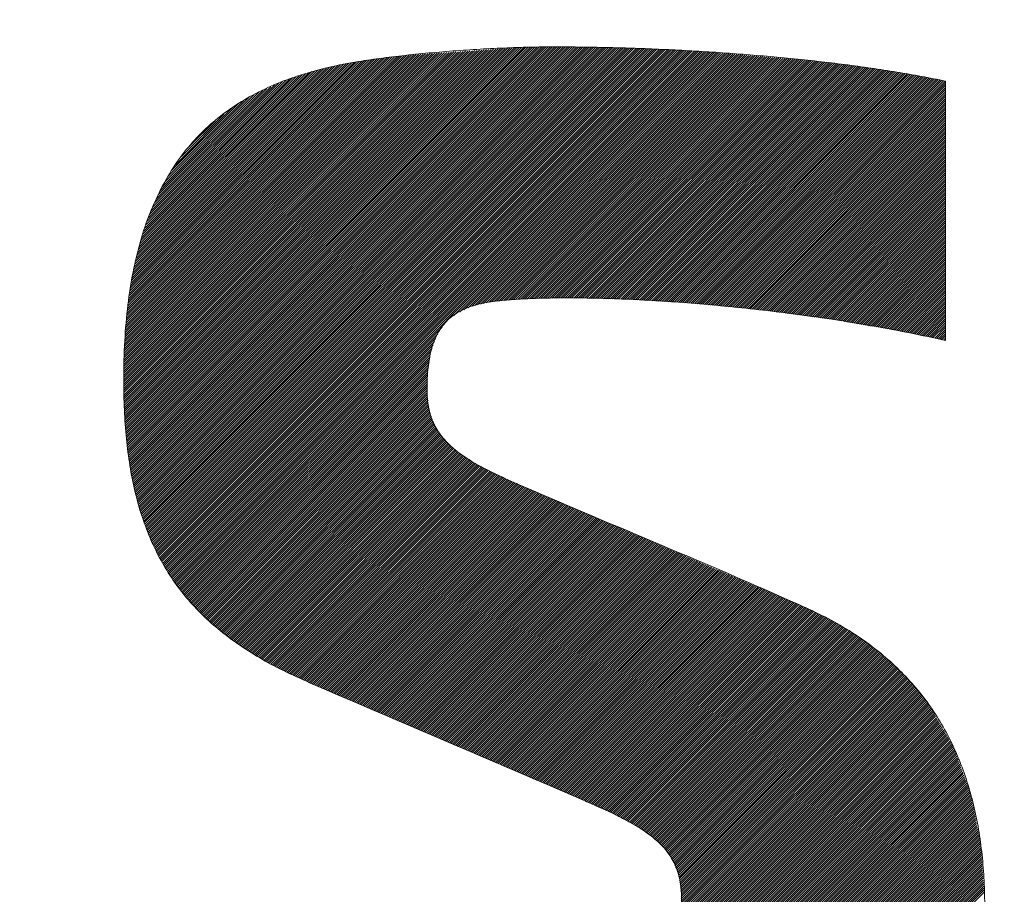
# Model space of a CAD drawing. Header units: millimetres. Extents: x 0 to 1300, y 0 to 891.
# Tile 74 of 141: x 190.83 to 194.86, y 598.98 to 602.55. Entities that reach past the tile are written whole.
import ezdxf

# ---------------------------------------------------------------- set-up
doc = ezdxf.new("R2010")
doc.units = ezdxf.units.MM
doc.header["$LTSCALE"] = 0.545669
doc.layers.add('NoLayerName_001', color=7, linetype='Continuous')
doc.layers.add('NoLayerName_002', color=7, linetype='Continuous')

# ---------------------------------------------------------------- blocks, each defined once
blk = doc.blocks.new('JZB_0007')
at = {"layer": 'NoLayerName_002', "color": 7, "linetype": 'Continuous', "lineweight": 25}
for p, q in [((21.2718, 4.8704), (19.7645, 3.3631)), ((21.2814, 4.871), (19.7652, 3.3548)), ((21.291, 4.8717), (19.7659, 3.3466)), ((21.3005, 4.8724), (19.7666, 3.3384)), ((21.3101, 4.873), (19.7673, 3.3302)), ((21.3197, 4.8737), (19.7681, 3.3221)), ((21.3293, 4.8744), (19.7688, 3.3139)), ((21.3388, 4.875), (19.7695, 3.3057)), ((21.3484, 4.8757), (19.7702, 3.2975)), ((21.358, 4.8764), (19.7709, 3.2893)), ((21.3676, 4.877), (19.7717, 3.2811)), ((21.3771, 4.8777), (19.7724, 3.273)), ((21.3862, 4.8779), (19.7731, 3.2648)), ((21.3953, 4.8781), (19.7738, 3.2566)), ((21.4044, 4.8783), (19.7746, 3.2484)), ((21.4135, 4.8784), (19.7753, 3.2402)), ((21.4226, 4.8786), (19.7765, 3.2325)), ((21.4317, 4.8788), (19.7776, 3.2247)), ((21.4408, 4.879), (19.7788, 3.217)), ((21.4499, 4.8792), (19.78, 3.2093)), ((21.4589, 4.8793), (19.7812, 3.2016)), ((21.468, 4.8795), (19.7824, 3.1938)), ((21.4771, 4.8797), (19.7836, 3.1861)), ((21.4862, 4.8799), (19.7847, 3.1784)), ((21.4952, 4.8799), (19.7859, 3.1707)), ((21.5041, 4.88), (19.7871, 3.1629)), ((21.5131, 4.88), (19.7883, 3.1552)), ((21.522, 4.88), (19.7895, 3.1475)), ((21.5309, 4.88), (19.7907, 3.1398)), ((21.5398, 4.88), (19.7918, 3.132)), ((21.5487, 4.88), (19.7931, 3.1244)), ((21.5575, 4.8799), (19.7948, 3.1172)), ((21.5663, 4.8798), (19.7965, 3.1099)), ((21.5752, 4.8797), (19.7981, 3.1027)), ((21.584, 4.8797), (19.7998, 3.0955)), ((21.5928, 4.8796), (19.8014, 3.0882)), ((21.6016, 4.8795), (19.8031, 3.081)), ((21.6105, 4.8794), (19.8048, 3.0737)), ((21.6193, 4.8793), (19.8064, 3.0665)), ((21.6281, 4.8792), (19.8081, 3.0592)), ((21.6369, 4.8792), (19.8098, 3.052)), ((21.6458, 4.8791), (19.8114, 3.0447)), ((21.6546, 4.879), (19.8131, 3.0375)), ((21.6633, 4.8788), (19.8147, 3.0302)), ((21.672, 4.8786), (19.8164, 3.023)), ((21.6807, 4.8784), (19.8183, 3.016)), ((21.6894, 4.8781), (19.8205, 3.0093)), ((21.6981, 4.8779), (19.8227, 3.0025)), ((21.7067, 4.8777), (19.8248, 2.9958)), ((21.7154, 4.8775), (19.827, 2.989)), ((21.7241, 4.8772), (19.8291, 2.9823)), ((21.7328, 4.877), (19.8313, 2.9755)), ((21.7415, 4.8768), (19.8334, 2.9687)), ((21.7501, 4.8766), (19.8356, 2.962)), ((21.7588, 4.8763), (19.8377, 2.9552)), ((21.7675, 4.8761), (19.8399, 2.9485)), ((21.7762, 4.8759), (19.8421, 2.9417)), ((21.7849, 4.8757), (19.8442, 2.935)), ((21.7936, 4.8754), (19.8464, 2.9282)), ((21.8022, 4.8752), (19.8485, 2.9215)), ((21.8109, 4.875), (19.8511, 2.9151)), ((21.8196, 4.8747), (19.8537, 2.9089)), ((21.8283, 4.8745), (19.8564, 2.9026)), ((21.837, 4.8743), (19.8591, 2.8964)), ((21.8456, 4.8741), (19.8617, 2.8901)), ((21.8543, 4.8738), (19.8644, 2.8839)), ((21.863, 4.8736), (19.867, 2.8776)), ((21.8717, 4.8734), (19.8697, 2.8714)), ((21.8804, 4.8731), (19.8723, 2.8651)), ((21.8889, 4.8727), (19.875, 2.8588)), ((21.8974, 4.8723), (19.8776, 2.8526)), ((21.9059, 4.8719), (19.8803, 2.8463)), ((21.9144, 4.8715), (19.8829, 2.8401)), ((21.9229, 4.8711), (19.8856, 2.8338)), ((21.9314, 4.8707), (19.8882, 2.8276)), ((21.9399, 4.8703), (19.8914, 2.8218)), ((21.1282, 4.8604), (19.7602, 3.4924)), ((21.1186, 4.8597), (19.7602, 3.5013)), ((21.1091, 4.8591), (19.7603, 3.5103)), ((21.0995, 4.8584), (19.7603, 3.5192)), ((21.0899, 4.8577), (19.7603, 3.5281)), ((21.0804, 4.8571), (19.7603, 3.5371)), ((21.1378, 4.8611), (19.7604, 3.4837)), ((21.0708, 4.8564), (19.7604, 3.546)), ((21.0612, 4.8557), (19.7604, 3.5549)), ((21.0516, 4.8551), (19.7604, 3.5639)), ((21.0421, 4.8544), (19.7606, 3.573)), ((21.1474, 4.8617), (19.7607, 3.4751)), ((21.0325, 4.8538), (19.7609, 3.5821)), ((21.1569, 4.8624), (19.761, 3.4665)), ((21.0229, 4.8531), (19.7612, 3.5913)), ((21.1665, 4.8631), (19.7613, 3.4579)), ((21.0133, 4.8524), (19.7614, 3.6005)), ((21.1761, 4.8637), (19.7616, 3.4492)), ((21.0038, 4.8518), (19.7617, 3.6097)), ((21.1857, 4.8644), (19.7619, 3.4406)), ((20.9942, 4.8511), (19.762, 3.6189)), ((21.1952, 4.8651), (19.7622, 3.432)), ((20.9846, 4.8504), (19.7623, 3.6281)), ((21.2048, 4.8657), (19.7625, 3.4234)), ((20.975, 4.8498), (19.7625, 3.6373)), ((21.2144, 4.8664), (19.7628, 3.4148)), ((20.9655, 4.8491), (19.7628, 3.6464)), ((21.224, 4.8671), (19.7631, 3.4062)), ((21.2335, 4.8677), (19.7634, 3.3976)), ((20.9559, 4.8484), (19.7634, 3.6559)), ((21.2431, 4.8684), (19.7637, 3.3889)), ((21.2527, 4.8691), (19.7639, 3.3803)), ((20.9463, 4.8478), (19.7641, 3.6655)), ((21.2623, 4.8697), (19.7642, 3.3717)), ((20.9368, 4.8471), (19.7648, 3.6752)), ((20.9272, 4.8464), (19.7656, 3.6849)), ((20.9176, 4.8458), (19.7663, 3.6945)), ((20.9078, 4.8449), (19.7671, 3.7042)), ((20.8977, 4.8437), (19.7678, 3.7138)), ((20.8875, 4.8424), (19.7686, 3.7235)), ((20.8774, 4.8412), (19.7693, 3.7331)), ((20.8672, 4.8399), (19.7701, 3.7428)), ((20.8571, 4.8387), (19.7708, 3.7524)), ((20.847, 4.8375), (19.7716, 3.7621)), ((20.8368, 4.8362), (19.7723, 3.7718)), ((20.8267, 4.835), (19.7731, 3.7814)), ((20.8165, 4.8338), (19.7738, 3.7911)), ((20.8064, 4.8325), (19.7746, 3.8007)), ((20.7961, 4.8312), (19.7756, 3.8107)), ((21.9484, 4.8699), (19.8945, 2.816)), ((21.9569, 4.8695), (19.8977, 2.8103)), ((21.9654, 4.8691), (19.9008, 2.8045)), ((21.9739, 4.8687), (19.904, 2.7988)), ((21.9824, 4.8683), (19.9071, 2.793)), ((21.9909, 4.8678), (19.9103, 2.7873)), ((21.9994, 4.8674), (19.9134, 2.7815)), ((22.0079, 4.867), (19.9166, 2.7757)), ((22.0164, 4.8666), (19.9197, 2.77)), ((22.0249, 4.8662), (19.9229, 2.7642)), ((22.0334, 4.8658), (19.926, 2.7585)), ((22.0419, 4.8654), (19.9292, 2.7527)), ((22.0504, 4.865), (19.9323, 2.747)), ((22.0589, 4.8646), (19.9355, 2.7412)), ((22.0674, 4.8642), (19.9391, 2.7359)), ((22.0759, 4.8638), (19.9427, 2.7306)), ((22.0844, 4.8634), (19.9464, 2.7253)), ((22.0929, 4.863), (19.95, 2.7201)), ((22.1014, 4.8626), (19.9536, 2.7148)), ((22.1099, 4.8621), (19.9573, 2.7095)), ((22.1181, 4.8615), (19.9609, 2.7043)), ((22.1264, 4.8608), (19.9646, 2.699)), ((22.1346, 4.8601), (19.9682, 2.6937)), ((22.1428, 4.8594), (19.9718, 2.6885)), ((22.151, 4.8587), (19.9755, 2.6832)), ((22.1592, 4.858), (19.9791, 2.6779)), ((22.1675, 4.8574), (19.9828, 2.6726)), ((22.1757, 4.8567), (19.9864, 2.6674)), ((22.1839, 4.856), (21.1102, 3.7823)), ((22.1921, 4.8553), (21.1341, 3.7973)), ((22.2003, 4.8546), (21.1509, 3.8051)), ((22.2086, 4.8539), (21.1676, 3.813)), ((22.2168, 4.8532), (21.183, 3.8195)), ((22.225, 4.8525), (21.1948, 3.8223)), ((22.2332, 4.8519), (21.2066, 3.8252)), ((22.2414, 4.8512), (21.2183, 3.8281)), ((22.2497, 4.8505), (21.2301, 3.8309)), ((22.2579, 4.8498), (21.2419, 3.8338)), ((22.2661, 4.8491), (21.2535, 3.8365)), ((22.2743, 4.8484), (21.2639, 3.838)), ((22.2825, 4.8477), (21.2743, 3.8395)), ((22.2908, 4.847), (21.2843, 3.8406)), ((22.299, 4.8464), (21.2944, 3.8417)), ((22.3072, 4.8457), (21.3044, 3.8428)), ((22.3154, 4.845), (21.314, 3.8436)), ((22.3237, 4.8443), (21.3237, 3.8443)), ((22.3319, 4.8436), (21.3333, 3.8451)), ((22.3401, 4.8429), (21.343, 3.8458)), ((22.3483, 4.8422), (21.3526, 3.8466)), ((22.3565, 4.8415), (21.3623, 3.8473)), ((22.3648, 4.8409), (21.372, 3.8481)), ((22.373, 4.8402), (21.3816, 3.8488)), ((22.3812, 4.8395), (21.3909, 3.8492)), ((22.3894, 4.8388), (21.4002, 3.8496)), ((22.3976, 4.8381), (21.4095, 3.85)), ((22.4059, 4.8374), (21.4188, 3.8503)), ((22.4141, 4.8367), (21.4281, 3.8507)), ((22.4223, 4.836), (21.4374, 3.8511)), ((22.4305, 4.8353), (21.4466, 3.8515)), ((22.4387, 4.8347), (21.4559, 3.8519)), ((22.447, 4.834), (21.4652, 3.8522)), ((22.4552, 4.8333), (21.4745, 3.8526)), ((22.4634, 4.8326), (21.4835, 3.8527)), ((22.4716, 4.8319), (21.4925, 3.8528)), ((22.4798, 4.8312), (21.5015, 3.8529)), ((22.4881, 4.8305), (21.5106, 3.853)), ((20.7857, 4.8297), (19.7772, 3.8211)), ((20.7754, 4.8282), (19.7787, 3.8316)), ((20.765, 4.8268), (19.7803, 3.8421)), ((20.7546, 4.8253), (19.7819, 3.8526)), ((20.7442, 4.8238), (19.7835, 3.8631)), ((20.7336, 4.8222), (19.785, 3.8736)), ((20.7231, 4.8205), (19.7866, 3.884)), ((20.7123, 4.8187), (19.7882, 3.8945)), ((20.7015, 4.8168), (19.7898, 3.905)), ((20.6907, 4.8149), (19.7913, 3.9155)), ((20.68, 4.813), (19.7929, 3.926)), ((20.6692, 4.8111), (19.7945, 3.9364)), ((20.6582, 4.8091), (19.796, 3.9469)), ((20.6466, 4.8064), (19.7983, 3.9581)), ((20.635, 4.8037), (19.8011, 3.9698)), ((20.6233, 4.8009), (19.8038, 3.9814)), ((20.6117, 4.7982), (19.8066, 3.9931)), ((20.6001, 4.7955), (19.8093, 4.0047)), ((20.5885, 4.7928), (19.8121, 4.0164)), ((20.5769, 4.7901), (19.8148, 4.028)), ((22.4963, 4.8298), (21.5196, 3.8532)), ((22.5045, 4.8292), (21.5286, 3.8533)), ((22.5127, 4.8285), (21.5376, 3.8534)), ((22.521, 4.8278), (21.5467, 3.8535)), ((22.5292, 4.8271), (21.5557, 3.8536)), ((22.5374, 4.8264), (21.5647, 3.8537)), ((22.5456, 4.8257), (21.5737, 3.8538)), ((22.5538, 4.825), (21.5825, 3.8537)), ((22.5621, 4.8243), (21.5912, 3.8535)), ((22.5703, 4.8237), (21.6, 3.8533)), ((22.5785, 4.823), (21.6087, 3.8531)), ((22.5865, 4.8221), (21.6174, 3.853)), ((22.5944, 4.8211), (21.6261, 3.8528)), ((22.6023, 4.8201), (21.6348, 3.8526)), ((22.6102, 4.8191), (21.6435, 3.8524)), ((22.6181, 4.8181), (21.6523, 3.8522)), ((22.626, 4.8171), (21.661, 3.852)), ((22.634, 4.8161), (21.6697, 3.8518)), ((22.6419, 4.8151), (21.6784, 3.8516)), ((22.6498, 4.8141), (21.6871, 3.8514)), ((22.6577, 4.8131), (21.6958, 3.8512)), ((22.6656, 4.8121), (21.7045, 3.851)), ((22.6735, 4.8111), (21.7133, 3.8508)), ((22.6814, 4.8101), (21.722, 3.8506)), ((22.6893, 4.8091), (21.7307, 3.8505)), ((22.6972, 4.8081), (21.7394, 3.8503)), ((22.7051, 4.8071), (21.7481, 3.8501)), ((22.713, 4.8061), (21.7568, 3.8499)), ((22.7209, 4.8051), (21.7656, 3.8497)), ((22.7289, 4.8041), (21.7743, 3.8495)), ((22.7368, 4.8031), (21.783, 3.8493)), ((22.7447, 4.8021), (21.7917, 3.8491)), ((22.7526, 4.8011), (21.8004, 3.8489)), ((22.7605, 4.8001), (21.8091, 3.8487)), ((22.7684, 4.7991), (21.8176, 3.8483)), ((22.7763, 4.7981), (21.826, 3.8478)), ((22.7842, 4.7971), (21.8344, 3.8473)), ((22.7921, 4.7961), (21.8428, 3.8468)), ((22.8, 4.7951), (21.8512, 3.8463)), ((22.8079, 4.7941), (21.8596, 3.8457)), ((22.8157, 4.7929), (21.868, 3.8452)), ((22.8233, 4.7916), (21.8764, 3.8447)), ((22.831, 4.7904), (21.8848, 3.8442)), ((20.5653, 4.7874), (19.8176, 4.0397)), ((20.5537, 4.7847), (19.8203, 4.0514)), ((20.542, 4.782), (19.8231, 4.063)), ((20.5298, 4.7787), (19.8258, 4.0747)), ((20.5166, 4.7744), (19.8291, 4.0868)), ((20.5034, 4.77), (19.8336, 4.1003)), ((20.4901, 4.7657), (19.8382, 4.1137)), ((20.4769, 4.7614), (19.8427, 4.1272)), ((20.4637, 4.7571), (19.8473, 4.1407)), ((20.4504, 4.7528), (19.8518, 4.1541)), ((22.8386, 4.7891), (21.8932, 3.8437)), ((22.8463, 4.7879), (21.9016, 3.8432)), ((22.8539, 4.7866), (21.91, 3.8427)), ((22.8616, 4.7854), (21.9184, 3.8422)), ((22.8693, 4.7841), (21.9268, 3.8417)), ((22.8769, 4.7829), (21.9352, 3.8412)), ((22.8846, 4.7816), (21.9436, 3.8406)), ((22.8922, 4.7804), (21.952, 3.8401)), ((22.8999, 4.7791), (21.9604, 3.8396)), ((22.9075, 4.7779), (21.9688, 3.8391)), ((22.9152, 4.7766), (21.9772, 3.8386)), ((22.9229, 4.7754), (21.9856, 3.8381)), ((22.9305, 4.7741), (21.994, 3.8376)), ((22.9382, 4.7729), (22.0024, 3.8371)), ((22.9458, 4.7716), (22.0108, 3.8366)), ((22.9535, 4.7704), (22.0192, 3.8361)), ((22.9611, 4.7691), (22.0276, 3.8355)), ((22.9688, 4.7678), (22.036, 3.835)), ((22.9765, 4.7666), (22.0444, 3.8345)), ((22.9841, 4.7653), (22.0528, 3.834)), ((22.9918, 4.7641), (22.0612, 3.8335)), ((22.9994, 4.7628), (22.0696, 3.833)), ((23.0071, 4.7616), (22.078, 3.8325)), ((23.0147, 4.7603), (22.0861, 3.8317)), ((23.0224, 4.7591), (22.0943, 3.8309)), ((23.03, 4.7578), (22.1024, 3.8302)), ((23.0375, 4.7564), (22.1105, 3.8294)), ((23.045, 4.7549), (22.1186, 3.8286)), ((23.0524, 4.7535), (22.1267, 3.8278)), ((23.0599, 4.7521), (22.1349, 3.827)), ((23.0674, 4.7506), (22.143, 3.8262)), ((20.4372, 4.7484), (19.8563, 4.1676)), ((20.424, 4.7441), (19.8609, 4.181)), ((20.4092, 4.7383), (19.8654, 4.1945)), ((20.3933, 4.7313), (19.8711, 4.209)), ((20.3774, 4.7243), (19.8787, 4.2256)), ((20.3615, 4.7173), (19.8863, 4.2421)), ((20.3456, 4.7102), (19.8939, 4.2586)), ((23.0749, 4.7492), (22.1511, 3.8254)), ((23.0823, 4.7477), (22.1592, 3.8246)), ((23.0897, 4.7462), (22.1673, 3.8239)), ((23.0971, 4.7448), (22.1755, 3.8231)), ((23.1046, 4.7433), (22.1836, 3.8223)), ((23.1119, 4.7417), (22.1917, 3.8215)), ((23.1192, 4.7401), (22.1998, 3.8207)), ((23.1198, 4.7318), (22.2079, 3.8199)), ((23.1198, 4.7229), (22.2161, 3.8191)), ((23.1198, 4.714), (22.2242, 3.8183)), ((20.3297, 4.7032), (19.9016, 4.2752)), ((20.3137, 4.6962), (19.9092, 4.2917)), ((20.2934, 4.6848), (19.9168, 4.3082)), ((20.2722, 4.6725), (19.9294, 4.3297)), ((23.1198, 4.7051), (22.2323, 3.8176)), ((23.1198, 4.6962), (22.2404, 3.8168)), ((23.1198, 4.6873), (22.2486, 3.816)), ((23.1198, 4.6784), (22.2567, 3.8152)), ((23.1198, 4.6695), (22.2648, 3.8144)), ((20.251, 4.6603), (19.9434, 4.3526)), ((20.2299, 4.648), (19.9574, 4.3755)), ((20.2052, 4.6322), (19.9714, 4.3984)), ((23.1198, 4.6605), (22.2729, 3.8136)), ((23.1198, 4.6516), (22.281, 3.8128)), ((23.1198, 4.6427), (22.2892, 3.8121)), ((23.1198, 4.6338), (22.2973, 3.8113)), ((20.1692, 4.6052), (19.9962, 4.4322)), ((23.1198, 4.6249), (22.3054, 3.8105)), ((23.1198, 4.616), (22.3135, 3.8097)), ((23.1198, 4.6071), (22.3216, 3.8089)), ((23.1198, 4.5982), (22.3298, 3.8081)), ((23.1198, 4.5893), (22.3379, 3.8073)), ((20.1333, 4.5781), (20.031, 4.4759)), ((23.1198, 4.5804), (22.346, 3.8065)), ((23.1198, 4.5715), (22.3541, 3.8058)), ((23.1198, 4.5626), (22.3623, 3.805)), ((23.1198, 4.5536), (22.3704, 3.8042)), ((23.1198, 4.5447), (22.3782, 3.8031)), ((23.1198, 4.5358), (22.3861, 3.802)), ((23.1198, 4.5269), (22.3939, 3.801)), ((23.1198, 4.518), (22.4018, 3.7999)), ((23.1198, 4.5091), (22.4096, 3.7989)), ((23.1198, 4.5002), (22.4175, 3.7978)), ((23.1198, 4.4913), (22.4253, 3.7968)), ((23.1198, 4.4824), (22.4332, 3.7957)), ((23.1198, 4.4735), (22.441, 3.7947)), ((23.1198, 4.4646), (22.4489, 3.7936)), ((23.1198, 4.4556), (22.4567, 3.7926)), ((23.1198, 4.4467), (22.4646, 3.7915)), ((23.1198, 4.4378), (22.4724, 3.7904)), ((23.1198, 4.4289), (22.4803, 3.7894)), ((23.1198, 4.42), (22.4882, 3.7883)), ((23.1198, 4.4111), (22.496, 3.7873)), ((23.1198, 4.4022), (22.5039, 3.7862)), ((23.1198, 4.3933), (22.5117, 3.7852)), ((23.1198, 4.3844), (22.5196, 3.7841)), ((23.1198, 4.3755), (22.5274, 3.7831)), ((23.1198, 4.3666), (22.5353, 3.782)), ((23.1198, 4.3577), (22.5431, 3.7809)), ((23.1198, 4.3487), (22.551, 3.7799)), ((23.1198, 4.3398), (22.5588, 3.7788)), ((23.1198, 4.3309), (22.5667, 3.7778)), ((23.1198, 4.322), (22.5745, 3.7767)), ((23.1198, 4.3131), (22.5824, 3.7757)), ((23.1198, 4.3042), (22.5902, 3.7746)), ((23.1198, 4.2953), (22.5981, 3.7736)), ((23.1198, 4.2864), (22.606, 3.7725)), ((23.1198, 4.2775), (22.6138, 3.7715)), ((23.1198, 4.2686), (22.6217, 3.7704)), ((23.1198, 4.2597), (22.6295, 3.7693)), ((23.1198, 4.2508), (22.6374, 3.7683)), ((23.1198, 4.2418), (22.6452, 3.7672)), ((23.1198, 4.2329), (22.6531, 3.7662)), ((23.1198, 4.224), (22.6609, 3.7651)), ((23.1198, 4.2151), (22.6688, 3.7641)), ((23.1198, 4.2062), (22.6765, 3.7629)), ((23.1198, 4.1973), (22.6841, 3.7616)), ((23.1198, 4.1884), (22.6917, 3.7603)), ((23.1198, 4.1795), (22.6993, 3.7589)), ((23.1198, 4.1706), (22.7068, 3.7576)), ((23.1198, 4.1617), (22.7144, 3.7563)), ((23.1198, 4.1528), (22.722, 3.7549)), ((23.1198, 4.1439), (22.7296, 3.7536)), ((23.1198, 4.1349), (22.7371, 3.7523)), ((23.1198, 4.126), (22.7447, 3.7509)), ((23.1198, 4.1171), (22.7523, 3.7496)), ((23.1198, 4.1082), (22.7599, 3.7482)), ((23.1198, 4.0993), (22.7674, 3.7469)), ((23.1198, 4.0904), (22.775, 3.7456)), ((23.1198, 4.0815), (22.7826, 3.7442)), ((23.1198, 4.0726), (22.7902, 3.7429)), ((23.1198, 4.0637), (22.7977, 3.7416)), ((23.1198, 4.0548), (22.8053, 3.7402)), ((23.1198, 4.0459), (22.8129, 3.7389)), ((23.1198, 4.037), (22.8205, 3.7376)), ((23.1198, 4.028), (22.828, 3.7362)), ((23.1198, 4.0191), (22.8356, 3.7349)), ((23.1198, 4.0102), (22.8432, 3.7336)), ((23.1198, 4.0013), (22.8508, 3.7322)), ((23.1198, 3.9924), (22.8583, 3.7309)), ((23.1198, 3.9835), (22.8659, 3.7296)), ((23.1198, 3.9746), (22.8735, 3.7282)), ((23.1198, 3.9657), (22.8811, 3.7269)), ((23.1198, 3.9568), (22.8886, 3.7256)), ((23.1198, 3.9479), (22.8962, 3.7242)), ((23.1198, 3.939), (22.9038, 3.7229)), ((23.1198, 3.9301), (22.9114, 3.7216)), ((23.1198, 3.9211), (22.9189, 3.7202)), ((23.1198, 3.9122), (22.9265, 3.7189)), ((23.1198, 3.9033), (22.9341, 3.7176)), ((23.1198, 3.8944), (22.9416, 3.7162)), ((23.1198, 3.8855), (22.9492, 3.7149)), ((23.1198, 3.8766), (22.9568, 3.7136)), ((23.1198, 3.8677), (22.9644, 3.7122)), ((23.1198, 3.8588), (22.9719, 3.7109)), ((23.1198, 3.8499), (22.9795, 3.7096)), ((23.1198, 3.841), (22.987, 3.7081)), ((23.1198, 3.8321), (22.9944, 3.7066)), ((23.1198, 3.8232), (23.0018, 3.7051)), ((23.1198, 3.8142), (23.0092, 3.7036)), ((23.1198, 3.8053), (23.0166, 3.7021)), ((23.1198, 3.7964), (23.0239, 3.7005)), ((23.1198, 3.7875), (23.0313, 3.699)), ((23.1198, 3.7786), (23.0387, 3.6975)), ((23.1198, 3.7697), (23.0461, 3.696)), ((23.1198, 3.7608), (23.0535, 3.6945)), ((23.1198, 3.7519), (23.0609, 3.6929)), ((21.0618, 3.7339), (19.99, 2.6621)), ((21.0436, 3.7068), (19.9939, 2.6571)), ((23.1198, 3.743), (23.0682, 3.6914)), ((23.1198, 3.7341), (23.0755, 3.6898)), ((23.1198, 3.7252), (23.0829, 3.6882)), ((23.1198, 3.7163), (23.0902, 3.6866)), ((23.1198, 3.7073), (23.0975, 3.685)), ((21.0353, 3.6896), (19.9981, 2.6523)), ((21.0304, 3.6757), (20.0022, 2.6475)), ((23.1198, 3.6984), (23.1048, 3.6834)), ((23.1198, 3.6895), (23.1121, 3.6818)), ((23.1198, 3.6806), (23.1196, 3.6804)), ((21.0254, 3.6619), (20.0063, 2.6427)), ((21.0205, 3.648), (20.0104, 2.6379)), ((21.0156, 3.6342), (20.0145, 2.6331)), ((21.0139, 3.6236), (20.0186, 2.6283)), ((21.0123, 3.6131), (20.0227, 2.6235)), ((21.0106, 3.6025), (20.0268, 2.6187)), ((21.0089, 3.5919), (20.0309, 2.6139)), ((21.0072, 3.5813), (20.0351, 2.6091)), ((21.0056, 3.5708), (20.0392, 2.6043)), ((21.0039, 3.5602), (20.0433, 2.5995)), ((21.0028, 3.5502), (20.0474, 2.5947)), ((21.0025, 3.541), (20.0515, 2.5899)), ((21.0023, 3.5318), (20.0556, 2.5851)), ((21.002, 3.5227), (20.0601, 2.5808)), ((21.0018, 3.5135), (20.0647, 2.5764)), ((21.0015, 3.5043), (20.0693, 2.5721)), ((21.0013, 3.4952), (20.0738, 2.5677)), ((21.001, 3.486), (20.0784, 2.5634)), ((21.0008, 3.4768), (20.0829, 2.559)), ((21.0005, 3.4677), (20.0875, 2.5547)), ((21.0007, 3.459), (20.0921, 2.5503)), ((21.0018, 3.4512), (20.0966, 2.546)), ((21.0029, 3.4433), (20.1012, 2.5416)), ((21.004, 3.4355), (20.1057, 2.5373)), ((21.0051, 3.4277), (20.1103, 2.5329)), ((21.0062, 3.4199), (20.1149, 2.5286)), ((21.0072, 3.4121), (20.1194, 2.5243)), ((21.0083, 3.4043), (20.124, 2.5199)), ((21.0094, 3.3964), (20.1286, 2.5156)), ((21.0105, 3.3886), (20.1335, 2.5116)), ((21.0127, 3.3819), (20.1384, 2.5076)), ((21.0152, 3.3755), (20.1434, 2.5037)), ((21.0178, 3.3692), (20.1484, 2.4998)), ((21.0203, 3.3628), (20.1534, 2.4959)), ((21.0229, 3.3564), (20.1584, 2.492)), ((21.0254, 3.3501), (20.1634, 2.488)), ((21.0279, 3.3437), (20.1684, 2.4841)), ((21.0305, 3.3373), (20.1734, 2.4802)), ((21.033, 3.3309), (20.1783, 2.4763)), ((21.0356, 3.3246), (20.1833, 2.4723)), ((21.039, 3.3191), (20.1883, 2.4684)), ((21.0428, 3.314), (20.1933, 2.4645)), ((21.0466, 3.3089), (20.1983, 2.4606)), ((21.0504, 3.3037), (20.2033, 2.4567)), ((21.0542, 3.2986), (20.2083, 2.4527)), ((21.058, 3.2935), (20.2133, 2.4489)), ((21.0617, 3.2884), (20.2187, 2.4454)), ((21.0655, 3.2833), (20.2241, 2.4418)), ((21.0693, 3.2782), (20.2295, 2.4383)), ((21.0731, 3.273), (20.2349, 2.4348)), ((21.0769, 3.2679), (20.2403, 2.4313)), ((21.0815, 3.2636), (20.2456, 2.4277)), ((21.0863, 3.2595), (20.251, 2.4242)), ((21.0911, 3.2554), (20.2564, 2.4207)), ((21.0958, 3.2512), (20.2618, 2.4172)), ((21.1006, 3.2471), (20.2672, 2.4136)), ((21.1054, 3.2429), (20.2726, 2.4101)), ((21.1101, 3.2388), (20.2779, 2.4066)), ((21.1149, 3.2347), (20.2833, 2.4031)), ((21.1197, 3.2305), (20.2887, 2.3995)), ((21.1245, 3.2264), (20.2941, 2.396)), ((21.1292, 3.2223), (20.2995, 2.3925)), ((21.134, 3.2181), (20.3049, 2.389)), ((21.1393, 3.2145), (20.3106, 2.3858)), ((21.1448, 3.2111), (20.3164, 2.3827)), ((21.1502, 3.2076), (20.3221, 2.3795)), ((21.1557, 3.2042), (20.3279, 2.3763)), ((21.1612, 3.2007), (20.3336, 2.3732)), ((21.1666, 3.1973), (20.3394, 2.37)), ((21.1721, 3.1938), (20.3451, 2.3669)), ((21.1776, 3.1904), (20.3509, 2.3637)), ((21.183, 3.187), (20.3566, 2.3605)), ((21.1885, 3.1835), (20.3623, 2.3574)), ((21.194, 3.1801), (20.3681, 2.3542)), ((21.1994, 3.1766), (20.3738, 2.3511)), ((21.2049, 3.1732), (20.3796, 2.3479)), ((21.2104, 3.1698), (20.3853, 2.3447)), ((21.2163, 3.1668), (20.3911, 2.3416)), ((21.2222, 3.1638), (20.3968, 2.3384)), ((21.2281, 3.1608), (20.4026, 2.3353)), ((21.2341, 3.1578), (20.4084, 2.3322)), ((21.24, 3.1548), (20.4145, 2.3293)), ((21.2459, 3.1518), (20.4206, 2.3265)), ((21.2518, 3.1489), (20.4266, 2.3237)), ((21.2577, 3.1459), (20.4327, 2.3209)), ((21.2636, 3.1429), (20.4388, 2.318)), ((21.2696, 3.1399), (20.4449, 2.3152)), ((21.2755, 3.1369), (20.451, 2.3124)), ((21.2814, 3.1339), (20.4571, 2.3096)), ((21.2873, 3.1309), (20.4631, 2.3067)), ((21.2932, 3.1279), (20.4692, 2.3039)), ((21.2991, 3.1249), (20.4753, 2.3011)), ((21.3052, 3.122), (20.4814, 2.2982)), ((21.3113, 3.1193), (20.4875, 2.2954)), ((21.3175, 3.1166), (20.4935, 2.2926)), ((21.3237, 3.1138), (20.4996, 2.2898)), ((21.3299, 3.1111), (20.5057, 2.2869)), ((21.336, 3.1084), (20.5118, 2.2841)), ((21.3422, 3.1056), (20.5179, 2.2813)), ((21.3484, 3.1029), (20.524, 2.2786)), ((21.3545, 3.1001), (20.5303, 2.2759)), ((21.3607, 3.0974), (20.5365, 2.2732)), ((21.3669, 3.0947), (20.5428, 2.2705)), ((21.3731, 3.0919), (20.549, 2.2679)), ((21.3792, 3.0892), (20.5552, 2.2652)), ((21.3854, 3.0865), (20.5615, 2.2625)), ((21.3916, 3.0837), (20.5677, 2.2598)), ((21.3977, 3.081), (20.5739, 2.2572)), ((21.4039, 3.0782), (20.5802, 2.2545)), ((21.4101, 3.0755), (20.5864, 2.2518)), ((21.4163, 3.0728), (20.5926, 2.2491)), ((21.4225, 3.0701), (20.5989, 2.2465)), ((21.4288, 3.0675), (20.6051, 2.2438)), ((21.435, 3.0648), (20.6113, 2.2411)), ((21.4412, 3.0621), (20.6176, 2.2385)), ((21.4475, 3.0595), (20.6238, 2.2358)), ((21.4537, 3.0568), (20.63, 2.2331)), ((21.46, 3.0541), (20.6363, 2.2304)), ((21.4662, 3.0515), (20.6425, 2.2278)), ((21.4724, 3.0488), (20.6487, 2.2251)), ((21.4787, 3.0461), (20.655, 2.2224)), ((21.4849, 3.0434), (20.6612, 2.2197)), ((21.4912, 3.0408), (20.6674, 2.2171)), ((21.4974, 3.0381), (20.6737, 2.2144)), ((21.5036, 3.0354), (20.6799, 2.2117)), ((21.5099, 3.0328), (20.6861, 2.209)), ((21.5161, 3.0301), (20.6924, 2.2064)), ((21.5224, 3.0274), (20.6986, 2.2037)), ((21.5286, 3.0248), (20.7049, 2.201)), ((21.5348, 3.0221), (20.7111, 2.1983)), ((21.5411, 3.0194), (20.7173, 2.1957)), ((21.5473, 3.0167), (20.7236, 2.193)), ((21.5535, 3.0141), (20.7298, 2.1903)), ((21.5598, 3.0114), (20.736, 2.1876)), ((21.566, 3.0087), (20.7423, 2.185)), ((21.5723, 3.0061), (20.7485, 2.1823)), ((21.5785, 3.0034), (20.7547, 2.1796)), ((21.5847, 3.0007), (20.761, 2.177)), ((21.591, 2.998), (20.7672, 2.1743)), ((21.5972, 2.9954), (20.7734, 2.1716)), ((21.6034, 2.9927), (20.7797, 2.1689)), ((21.6097, 2.99), (20.7859, 2.1663)), ((21.6159, 2.9874), (20.7921, 2.1636)), ((21.6221, 2.9847), (20.7984, 2.1609)), ((21.6284, 2.982), (20.8046, 2.1582)), ((21.6346, 2.9793), (20.8108, 2.1556)), ((21.6409, 2.9767), (20.8171, 2.1529)), ((21.6471, 2.974), (20.8233, 2.1502)), ((21.6533, 2.9713), (20.8295, 2.1475)), ((21.6596, 2.9687), (20.8358, 2.1449)), ((21.6658, 2.966), (20.842, 2.1422)), ((21.672, 2.9633), (20.8482, 2.1395)), ((21.6783, 2.9606), (20.8545, 2.1368)), ((21.6845, 2.958), (20.8607, 2.1342)), ((21.6908, 2.9553), (20.8669, 2.1315)), ((21.697, 2.9526), (20.8732, 2.1288)), ((21.7032, 2.95), (20.8794, 2.1261)), ((21.7095, 2.9473), (20.8856, 2.1235)), ((21.7157, 2.9446), (20.8919, 2.1208)), ((21.7219, 2.9419), (20.8981, 2.1181)), ((21.7282, 2.9393), (20.9044, 2.1154)), ((21.7344, 2.9366), (20.9106, 2.1128)), ((21.7406, 2.9339), (20.9168, 2.1101)), ((21.7469, 2.9312), (20.9231, 2.1074)), ((21.7531, 2.9286), (20.9293, 2.1047)), ((21.7593, 2.9259), (20.9355, 2.1021)), ((21.7656, 2.9232), (20.9418, 2.0994)), ((21.7718, 2.9206), (20.948, 2.0967)), ((21.7781, 2.9179), (20.9542, 2.0941)), ((21.7843, 2.9152), (20.9605, 2.0914)), ((21.7905, 2.9125), (20.9667, 2.0887)), ((21.7968, 2.9099), (20.9729, 2.086)), ((21.803, 2.9072), (20.9792, 2.0834)), ((21.8092, 2.9045), (20.9854, 2.0807)), ((21.8155, 2.9018), (20.9916, 2.078)), ((21.8217, 2.8992), (20.9979, 2.0753)), ((21.8279, 2.8965), (21.0041, 2.0727)), ((21.8342, 2.8938), (21.0103, 2.07)), ((21.8404, 2.8912), (21.0166, 2.0673)), ((21.8466, 2.8885), (21.0228, 2.0646)), ((21.8529, 2.8858), (21.029, 2.062)), ((21.8591, 2.8831), (21.0353, 2.0593)), ((21.8653, 2.8805), (21.0415, 2.0566)), ((21.8716, 2.8778), (21.0477, 2.0539)), ((21.8778, 2.8751), (21.054, 2.0513)), ((21.8841, 2.8724), (21.0602, 2.0486)), ((21.8903, 2.8698), (21.0664, 2.0459)), ((21.8965, 2.8671), (21.0727, 2.0432)), ((21.9028, 2.8644), (21.0789, 2.0406)), ((21.909, 2.8617), (21.0851, 2.0379)), ((21.9152, 2.8591), (21.0914, 2.0352)), ((21.9215, 2.8564), (21.0976, 2.0325)), ((21.9277, 2.8537), (21.1038, 2.0299)), ((21.9339, 2.8511), (21.1101, 2.0272)), ((21.9402, 2.8484), (21.1163, 2.0245)), ((21.9464, 2.8457), (21.1225, 2.0218)), ((21.9526, 2.843), (21.1288, 2.0192)), ((21.9589, 2.8404), (21.135, 2.0165)), ((21.9651, 2.8377), (21.1413, 2.0138)), ((21.9713, 2.835), (21.1475, 2.0112)), ((21.9776, 2.8323), (21.1537, 2.0085)), ((21.9838, 2.8297), (21.16, 2.0058)), ((21.9901, 2.827), (21.1662, 2.0031)), ((21.9963, 2.8243), (21.1724, 2.0005)), ((22.0025, 2.8216), (21.1787, 1.9978)), ((22.0088, 2.819), (21.1849, 1.9951)), ((22.015, 2.8163), (21.1911, 1.9924)), ((22.0212, 2.8136), (21.1974, 1.9898)), ((22.0275, 2.811), (21.2036, 1.9871)), ((22.0337, 2.8083), (21.2098, 1.9844)), ((22.0399, 2.8056), (21.2161, 1.9817)), ((22.0462, 2.8029), (21.2223, 1.9791)), ((22.0524, 2.8003), (21.2285, 1.9764)), ((22.0586, 2.7976), (21.2348, 1.9737)), ((22.0649, 2.7949), (21.241, 1.971)), ((22.0711, 2.7922), (21.2472, 1.9684)), ((22.0773, 2.7896), (21.2535, 1.9657)), ((22.0836, 2.7869), (21.2597, 1.963)), ((22.0898, 2.7842), (21.2659, 1.9603)), ((22.096, 2.7815), (21.2722, 1.9577)), ((22.1023, 2.7789), (21.2784, 1.955)), ((22.1085, 2.7762), (21.2846, 1.9523)), ((22.1148, 2.7735), (21.2909, 1.9497)), ((22.121, 2.7709), (21.2971, 1.947)), ((22.1272, 2.7682), (21.3033, 1.9443)), ((22.1335, 2.7655), (21.3096, 1.9416)), ((22.1397, 2.7628), (21.3158, 1.939)), ((22.1459, 2.7602), (21.3221, 1.9363)), ((22.1522, 2.7575), (21.3283, 1.9336)), ((22.1584, 2.7548), (21.3345, 1.9309)), ((22.1646, 2.7521), (21.3408, 1.9283)), ((22.1709, 2.7495), (21.347, 1.9256)), ((22.1771, 2.7468), (21.3532, 1.9229)), ((22.1833, 2.7441), (21.3595, 1.9202)), ((22.1896, 2.7414), (21.3657, 1.9176)), ((22.1958, 2.7388), (21.3719, 1.9149)), ((22.202, 2.7361), (21.3782, 1.9122)), ((22.2083, 2.7334), (21.3844, 1.9095)), ((22.2145, 2.7308), (21.3906, 1.9069)), ((22.2208, 2.7281), (21.3969, 1.9042)), ((22.227, 2.7254), (21.4031, 1.9015)), ((22.2332, 2.7227), (21.4093, 1.8989)), ((22.2395, 2.7201), (21.4156, 1.8962)), ((22.2457, 2.7174), (21.4218, 1.8935)), ((22.2519, 2.7147), (21.4281, 1.8908)), ((22.2582, 2.712), (21.4343, 1.8882)), ((22.2644, 2.7094), (21.4405, 1.8855)), ((22.2706, 2.7067), (21.4468, 1.8828)), ((22.2769, 2.704), (21.453, 1.8802)), ((22.2831, 2.7013), (21.4592, 1.8775)), ((22.2893, 2.6987), (21.4655, 1.8748)), ((22.2956, 2.696), (21.4717, 1.8721)), ((22.3018, 2.6933), (21.4779, 1.8695)), ((22.308, 2.6907), (21.4842, 1.8668)), ((22.3143, 2.688), (21.4904, 1.8641)), ((22.3205, 2.6853), (21.4966, 1.8614)), ((22.3268, 2.6826), (21.5029, 1.8588)), ((22.333, 2.68), (21.5091, 1.8561)), ((22.3392, 2.6773), (21.5153, 1.8534)), ((22.3455, 2.6746), (21.5215, 1.8507)), ((22.3517, 2.6719), (21.5277, 1.848)), ((22.3579, 2.6693), (21.5339, 1.8453)), ((22.3642, 2.6666), (21.5401, 1.8426)), ((22.3704, 2.6639), (21.5463, 1.8399)), ((22.3766, 2.6613), (21.5526, 1.8372)), ((22.3829, 2.6586), (21.5588, 1.8345)), ((22.3891, 2.6559), (21.565, 1.8318)), ((22.3953, 2.6532), (21.5712, 1.8291)), ((22.4016, 2.6506), (21.5774, 1.8264)), ((22.4078, 2.6479), (21.5836, 1.8237)), ((22.4141, 2.6452), (21.5898, 1.821)), ((22.4203, 2.6425), (21.596, 1.8183)), ((22.4265, 2.6399), (21.6022, 1.8156)), ((22.4328, 2.6372), (21.6084, 1.8128)), ((22.439, 2.6345), (21.6146, 1.8101)), ((22.4452, 2.6319), (21.6208, 1.8074)), ((22.4515, 2.6292), (21.627, 1.8047)), ((22.4577, 2.6265), (21.6332, 1.802)), ((22.4639, 2.6238), (21.6394, 1.7993)), ((22.4702, 2.6212), (21.6456, 1.7966)), ((22.4764, 2.6185), (21.6518, 1.7939)), ((22.4826, 2.6158), (21.6581, 1.7912)), ((22.4889, 2.6131), (21.6643, 1.7885)), ((22.4951, 2.6105), (21.6705, 1.7858)), ((22.5014, 2.6078), (21.6767, 1.7831)), ((22.5076, 2.6051), (21.6829, 1.7804)), ((22.5138, 2.6025), (21.6891, 1.7777)), ((22.5201, 2.5998), (21.6953, 1.775)), ((22.5261, 2.5969), (21.7015, 1.7723)), ((22.5321, 2.594), (21.7077, 1.7696)), ((22.5382, 2.5912), (21.7139, 1.7669)), ((22.5442, 2.5883), (21.7201, 1.7642)), ((22.5503, 2.5855), (21.7263, 1.7615)), ((22.5563, 2.5826), (21.7325, 1.7588)), ((22.5624, 2.5797), (21.7387, 1.756)), ((22.5684, 2.5769), (21.7446, 1.753)), ((22.5744, 2.574), (21.7505, 1.7501)), ((22.5805, 2.5711), (21.7564, 1.7471)), ((22.5865, 2.5683), (21.7623, 1.7441)), ((22.5926, 2.5654), (21.7682, 1.7411)), ((22.5986, 2.5625), (21.7741, 1.7381)), ((22.6047, 2.5597), (21.7801, 1.7351)), ((22.6107, 2.5568), (21.786, 1.7321)), ((22.6167, 2.5539), (21.7919, 1.7291)), ((22.6228, 2.5511), (21.7978, 1.7261)), ((22.6288, 2.5482), (21.8037, 1.7231)), ((22.6347, 2.5452), (21.8096, 1.7201)), ((22.6404, 2.5419), (21.8155, 1.7171)), ((22.646, 2.5387), (21.8214, 1.7141)), ((22.6517, 2.5354), (21.8274, 1.7111)), ((22.6573, 2.5321), (21.833, 1.7079)), ((22.663, 2.5289), (21.8385, 1.7044)), ((22.6686, 2.5256), (21.8439, 1.701)), ((22.6742, 2.5224), (21.8494, 1.6975)), ((22.6799, 2.5191), (21.8549, 1.6941)), ((22.6855, 2.5158), (21.8603, 1.6906)), ((22.6912, 2.5126), (21.8658, 1.6872)), ((22.6968, 2.5093), (21.8712, 1.6837)), ((22.7025, 2.506), (21.8767, 1.6803)), ((22.7081, 2.5028), (21.8822, 1.6768)), ((22.7138, 2.4995), (21.8876, 1.6734)), ((22.7194, 2.4962), (21.8931, 1.6699)), ((22.725, 2.493), (21.8985, 1.6665)), ((22.7307, 2.4897), (21.904, 1.663)), ((22.7362, 2.4864), (21.9089, 1.659)), ((22.7415, 2.4827), (21.9136, 1.6548)), ((22.7467, 2.479), (21.9184, 1.6507)), ((22.752, 2.4753), (21.9232, 1.6465)), ((22.7572, 2.4717), (21.9279, 1.6424)), ((22.7624, 2.468), (21.9327, 1.6382)), ((22.7677, 2.4643), (21.9374, 1.6341)), ((22.7729, 2.4607), (21.9422, 1.63)), ((22.7781, 2.457), (21.947, 1.6258)), ((22.7834, 2.4533), (21.9517, 1.6217)), ((22.7886, 2.4496), (21.9565, 1.6175)), ((22.7938, 2.446), (21.9613, 1.6134)), ((22.7991, 2.4423), (21.9653, 1.6085)), ((22.8043, 2.4386), (21.9691, 1.6034)), ((22.8095, 2.4349), (21.9729, 1.5983)), ((22.8148, 2.4313), (21.9767, 1.5932)), ((22.82, 2.4276), (21.9805, 1.588)), ((22.8253, 2.4239), (21.9843, 1.5829)), ((22.8303, 2.42), (21.9881, 1.5778)), ((22.8351, 2.4159), (21.9918, 1.5727)), ((22.8399, 2.4118), (21.9956, 1.5676)), ((22.8447, 2.4077), (21.9994, 1.5625)), ((22.8495, 2.4037), (22.0032, 1.5573)), ((22.8543, 2.3996), (22.0059, 1.5512)), ((22.8592, 2.3955), (22.0085, 1.5448)), ((22.864, 2.3914), (22.011, 1.5384)), ((22.8688, 2.3873), (22.0136, 1.5321)), ((22.8736, 2.3832), (22.0161, 1.5257)), ((22.8784, 2.3791), (22.0187, 1.5193)), ((22.8833, 2.375), (22.0212, 1.513)), ((22.8881, 2.3709), (22.0238, 1.5066)), ((22.8929, 2.3668), (22.0263, 1.5003)), ((22.8977, 2.3627), (22.0288, 1.4939)), ((22.9025, 2.3587), (22.0302, 1.4863)), ((22.9073, 2.3546), (22.0313, 1.4785)), ((22.912, 2.3503), (22.0324, 1.4707)), ((22.9164, 2.3458), (22.0335, 1.4629)), ((22.9208, 2.3413), (22.0346, 1.4551)), ((22.9252, 2.3368), (22.0357, 1.4473)), ((22.9296, 2.3323), (22.0368, 1.4395)), ((22.934, 2.3277), (22.0379, 1.4317)), ((22.9647, 2.2961), (22.0384, 1.3698)), ((22.9603, 2.3006), (22.0387, 1.379)), ((22.9559, 2.3051), (22.0389, 1.3882)), ((22.9383, 2.3232), (22.039, 1.4238)), ((22.9515, 2.3097), (22.0392, 1.3973)), ((22.9471, 2.3142), (22.0394, 1.4065)), ((22.9427, 2.3187), (22.0397, 1.4156)), ((22.9982, 2.2584), (22.0319, 1.292)), ((22.9943, 2.2633), (22.0335, 1.3026)), ((22.9903, 2.2683), (22.0352, 1.3132)), ((22.9864, 2.2732), (22.0369, 1.3237)), ((22.9823, 2.278), (22.0374, 1.3332)), ((22.9779, 2.2826), (22.0377, 1.3423)), ((22.9735, 2.2871), (22.0379, 1.3515)), ((22.9691, 2.2916), (22.0382, 1.3607)), ((23.0338, 2.2138), (22.0021, 1.182)), ((23.0299, 2.2188), (22.007, 1.1959)), ((23.0259, 2.2237), (22.0119, 1.2097)), ((23.022, 2.2287), (22.0168, 1.2235)), ((23.018, 2.2336), (22.0218, 1.2374)), ((23.0141, 2.2386), (22.0252, 1.2498)), ((23.0101, 2.2435), (22.0269, 1.2603)), ((23.0062, 2.2485), (22.0286, 1.2709)), ((23.0022, 2.2534), (22.0302, 1.2815)), ((23.0457, 2.199), (20.8693, 0.0225)), ((23.0494, 2.1938), (20.8775, 0.0219)), ((23.0527, 2.1882), (20.8857, 0.0212)), ((23.056, 2.1826), (20.894, 0.0205)), ((23.0593, 2.1769), (20.9022, 0.0198)), ((23.0418, 2.2039), (21.9681, 1.1303)), ((23.0378, 2.2089), (21.9863, 1.1574)), ((23.0626, 2.1713), (20.9104, 0.0191)), ((23.0659, 2.1657), (20.9186, 0.0184)), ((23.0692, 2.1601), (20.9269, 0.0178)), ((23.0725, 2.1545), (20.9353, 0.0173)), ((23.0758, 2.1489), (20.9438, 0.0169)), ((23.0791, 2.1432), (20.9523, 0.0165)), ((23.0824, 2.1376), (20.9608, 0.0161)), ((23.0857, 2.132), (20.9693, 0.0157)), ((23.089, 2.1264), (20.9778, 0.0153)), ((23.0923, 2.1208), (20.9863, 0.0149)), ((23.0955, 2.1152), (20.9948, 0.0145)), ((23.0988, 2.1095), (21.0033, 0.0141)), ((23.1021, 2.1039), (21.0119, 0.0137)), ((23.1054, 2.0983), (21.0204, 0.0133)), ((23.1087, 2.0927), (21.0289, 0.0129)), ((23.112, 2.0871), (21.0374, 0.0125)), ((23.1153, 2.0815), (21.0459, 0.0121)), ((23.1186, 2.0759), (21.0544, 0.0117)), ((23.1219, 2.0702), (21.0629, 0.0113)), ((23.1252, 2.0646), (21.0714, 0.0108)), ((23.1285, 2.059), (21.0799, 0.0104)), ((23.1318, 2.0534), (21.0884, 0.01)), ((23.1351, 2.0478), (21.0969, 0.0096)), ((23.1383, 2.0422), (21.1054, 0.0092)), ((23.1416, 2.0365), (21.1139, 0.0088)), ((23.1449, 2.0309), (21.1224, 0.0084)), ((23.1482, 2.0253), (21.131, 0.008)), ((23.1515, 2.0197), (21.1395, 0.0076)), ((23.1539, 2.0132), (21.148, 0.0072)), ((23.1563, 2.0067), (21.1565, 0.0068)), ((23.1587, 2.0002), (21.1651, 0.0065)), ((23.1611, 1.9936), (21.1738, 0.0063)), ((23.1635, 1.9871), (21.1825, 0.0061)), ((23.1659, 1.9806), (21.1911, 0.0059)), ((23.1683, 1.9741), (21.1998, 0.0057)), ((23.1706, 1.9675), (21.2085, 0.0054)), ((23.173, 1.961), (21.2172, 0.0052)), ((23.1754, 1.9545), (21.2259, 0.005)), ((23.1778, 1.948), (21.2346, 0.0048)), ((23.1802, 1.9415), (21.2433, 0.0045)), ((23.1826, 1.9349), (21.252, 0.0043)), ((23.185, 1.9284), (21.2606, 0.0041)), ((23.1873, 1.9219), (21.2693, 0.0039)), ((23.1897, 1.9154), (21.278, 0.0037)), ((23.1921, 1.9089), (21.2867, 0.0034)), ((23.1945, 1.9023), (21.2954, 0.0032)), ((23.1969, 1.8958), (21.3041, 0.003)), ((23.1993, 1.8893), (21.3128, 0.0028)), ((23.2017, 1.8828), (21.3214, 0.0025)), ((23.2041, 1.8763), (21.3301, 0.0023)), ((23.2064, 1.8697), (21.3388, 0.0021)), ((23.2088, 1.8632), (21.3475, 0.0019)), ((23.2112, 1.8567), (21.3562, 0.0017)), ((23.2136, 1.8502), (21.3649, 0.0014)), ((23.216, 1.8436), (21.3736, 0.0012)), ((23.2184, 1.8371), (21.3823, 0.001)), ((23.2208, 1.8306), (21.3911, 0.0009)), ((23.223, 1.8239), (21.3999, 0.0009)), ((23.2245, 1.8165), (21.4088, 0.0008)), ((23.226, 1.8091), (21.4176, 0.0007)), ((23.2274, 1.8016), (21.4264, 0.0006)), ((23.2289, 1.7942), (21.4352, 0.0005)), ((23.2304, 1.7868), (21.4441, 0.0004)), ((23.2318, 1.7793), (21.4529, 0.0004)), ((23.2333, 1.7719), (21.4617, 0.0003)), ((23.2348, 1.7644), (21.4705, 0.0002)), ((23.2363, 1.757), (21.4794, 0.0001)), ((23.2377, 1.7496), (21.4882, 0)), ((23.2392, 1.7421), (21.4971, 0)), ((23.2407, 1.7347), (21.506, 0)), ((23.2421, 1.7273), (21.5149, 0)), ((23.2436, 1.7198), (21.5238, 0)), ((23.2451, 1.7124), (21.5327, 0)), ((23.2466, 1.7049), (21.5417, 0.0001)), ((23.248, 1.6975), (21.5506, 0.0001)), ((23.2495, 1.6901), (21.5597, 0.0002)), ((23.251, 1.6826), (21.5688, 0.0004)), ((23.2524, 1.6752), (21.5779, 0.0006)), ((23.2539, 1.6678), (21.5869, 0.0008)), ((23.2554, 1.6603), (21.596, 0.001)), ((23.2568, 1.6529), (21.6051, 0.0012)), ((23.2583, 1.6454), (21.6142, 0.0013)), ((23.2598, 1.638), (21.6233, 0.0015)), ((23.2613, 1.6306), (21.6324, 0.0017)), ((23.2627, 1.6231), (21.6415, 0.0019)), ((23.2642, 1.6157), (21.6506, 0.0021)), ((23.265, 1.6076), (21.6597, 0.0022)), ((23.2656, 1.5993), (21.6691, 0.0028)), ((23.2661, 1.5909), (21.6787, 0.0034)), ((23.2667, 1.5825), (21.6882, 0.0041)), ((23.2673, 1.5742), (21.6978, 0.0048)), ((23.2678, 1.5658), (21.7074, 0.0054)), ((23.2684, 1.5575), (21.717, 0.0061)), ((23.2689, 1.5491), (21.7265, 0.0067)), ((23.2695, 1.5408), (21.7361, 0.0074)), ((23.27, 1.5324), (21.7457, 0.0081)), ((23.2706, 1.5241), (21.7552, 0.0087)), ((23.2711, 1.5157), (21.7648, 0.0094)), ((23.2717, 1.5074), (21.7744, 0.0101)), ((23.2723, 1.499), (21.784, 0.0107)), ((23.2728, 1.4907), (21.7935, 0.0114)), ((23.2734, 1.4823), (21.8031, 0.0121)), ((23.2739, 1.474), (21.8127, 0.0127)), ((23.2745, 1.4656), (21.8223, 0.0134)), ((23.275, 1.4573), (21.8318, 0.0141)), ((23.2756, 1.4489), (21.8414, 0.0147)), ((23.2761, 1.4406), (21.851, 0.0154)), ((23.2767, 1.4322), (21.8606, 0.0161)), ((23.2773, 1.4238), (21.8701, 0.0167))]:
    blk.add_line(p, q, dxfattribs=at)
at = {"layer": 'NoLayerName_002', "color": 7, "linetype": 'Continuous', "lineweight": 13}
for points, knots in [([(23.1198, 4.7401), (23.0872, 4.7465), (23.0208, 4.7601), (22.9192, 4.7774), (22.8145, 4.7935), (22.7073, 4.808), (22.598, 4.8211), (22.4874, 4.8328), (22.3759, 4.8431), (22.2641, 4.8521), (22.1526, 4.8597), (22.0419, 4.8661), (21.9327, 4.8713), (21.8255, 4.8752), (21.7208, 4.878), (21.6192, 4.8796), (21.5362, 4.8802), (21.4702, 4.8798), (21.4194, 4.8789), (21.367, 4.8775), (21.3133, 4.8755), (21.2586, 4.8729), (21.2031, 4.8699), (21.1473, 4.8663), (21.0913, 4.8622), (21.0355, 4.8576), (20.9801, 4.8525), (20.9256, 4.847), (20.872, 4.8409), (20.8198, 4.8345), (20.7693, 4.8276), (20.6946, 4.8164), (20.598, 4.798), (20.4823, 4.7664), (20.3751, 4.7268), (20.2763, 4.6788), (20.186, 4.6221), (20.1042, 4.5563), (20.0313, 4.4811), (19.9659, 4.397), (19.9321, 4.3339), (19.9136, 4.3026)], [0, 0, 0, 0, 0.099898, 0.203143, 0.309224, 0.417622, 0.527809, 0.639248, 0.7514, 0.863722, 0.975666, 1.086682, 1.19622, 1.303724, 1.408642, 1.510418, 1.608496, 1.657517, 1.708436, 1.760962, 1.814808, 1.869683, 1.925298, 1.981362, 2.037586, 2.09368, 2.149355, 2.204322, 2.258292, 2.310979, 2.362096, 2.41136, 2.537404, 2.656887, 2.770693, 2.879909, 2.985832, 3.089954, 3.193922, 3.299463, 3.408308, 3.408308, 3.408308, 3.408308]), ([(19.9136, 4.3026), (19.898, 4.2681), (19.8632, 4.1981), (19.8261, 4.0828), (19.7961, 3.9578), (19.7751, 3.8217), (19.7626, 3.6746), (19.759, 3.5312), (19.7617, 3.3979), (19.7698, 3.2805), (19.7839, 3.1699), (19.8041, 3.0659), (19.831, 2.9682), (19.8646, 2.8764), (19.9054, 2.7904), (19.9537, 2.7099), (20.0097, 2.6347), (20.0737, 2.5644), (20.1459, 2.4989), (20.2265, 2.4378), (20.316, 2.381), (20.4141, 2.3274), (20.4843, 2.2968), (20.5201, 2.2803)], [0, 0, 0, 0, 0.113804, 0.23409, 0.362223, 0.4994, 0.646663, 0.804918, 0.92927, 1.046695, 1.157833, 1.263428, 1.364343, 1.461568, 1.556213, 1.649495, 1.742696, 1.837128, 1.934076, 2.03476, 2.140303, 2.251717, 2.369902, 2.369902, 2.369902, 2.369902]), ([(21.0043, 3.5686), (21.0062, 3.5816), (21.0091, 3.6066), (21.0171, 3.6421), (21.0273, 3.6744), (21.0401, 3.7035), (21.0556, 3.7296), (21.0738, 3.7527), (21.0947, 3.7729), (21.1184, 3.7903), (21.145, 3.8051), (21.1745, 3.8174), (21.2069, 3.8273), (21.2423, 3.8351), (21.2903, 3.842), (21.3539, 3.8474), (21.4355, 3.8518), (21.5278, 3.854), (21.6299, 3.8539), (21.7408, 3.8516), (21.8595, 3.8469), (21.985, 3.8396), (22.1164, 3.8298), (22.2528, 3.8172), (22.393, 3.8019), (22.5363, 3.7838), (22.6815, 3.7627), (22.8278, 3.7385), (22.9742, 3.7115), (23.0713, 3.6903), (23.1198, 3.6801)], [0, 0, 0, 0, 0.039238, 0.075493, 0.109165, 0.140729, 0.170734, 0.199799, 0.228581, 0.257742, 0.287902, 0.31961, 0.353332, 0.389449, 0.428265, 0.498772, 0.580793, 0.673449, 0.775834, 0.88703, 1.006113, 1.13216, 1.264243, 1.401442, 1.542839, 1.687519, 1.83458, 1.983125, 2.132272, 2.281153, 2.281153, 2.281153, 2.281153]), ([(23.1263, 0.5859), (23.1419, 0.6206), (23.1766, 0.6906), (23.2138, 0.8055), (23.2438, 0.9296), (23.2648, 1.064), (23.2773, 1.2085), (23.281, 1.3452), (23.2782, 1.4694), (23.27, 1.5766), (23.2559, 1.6804), (23.2355, 1.7806), (23.2087, 1.877), (23.175, 1.9696), (23.1342, 2.0582), (23.0861, 2.1425), (23.0302, 2.2225), (22.9664, 2.298), (22.8943, 2.3688), (22.8138, 2.4348), (22.7244, 2.4956), (22.6262, 2.5518), (22.1858, 2.7515), (21.7545, 2.9261), (21.3471, 3.1027), (21.2974, 3.1254), (21.2517, 3.1476), (21.2101, 3.1696), (21.1724, 3.1916), (21.1386, 3.2141), (21.1086, 3.2372), (21.0824, 3.2612), (21.0598, 3.2866), (21.0409, 3.3136), (21.0256, 3.3424), (21.0139, 3.3733), (21.0057, 3.4065), (21.0009, 3.4424), (20.9996, 3.4826), (21.0004, 3.525), (21.0032, 3.5545), (21.0043, 3.5686)], [0, 0, 0, 0, 0.114045, 0.23407, 0.361304, 0.496822, 0.641553, 0.796296, 0.906755, 1.014157, 1.118719, 1.220741, 1.320612, 1.418821, 1.515957, 1.61271, 1.709859, 1.808261, 1.908825, 2.012488, 2.120195, 2.232872, 2.351411, 3.569998, 3.628797, 3.683439, 3.734133, 3.781114, 3.824649, 3.865056, 3.902719, 3.938102, 3.971761, 4.004352, 4.036609, 4.069312, 4.103241, 4.139132, 4.177649, 4.223805, 4.266361, 4.266361, 4.266361, 4.266361]), ([(20.5201, 2.2803), (20.8934, 2.1202), (21.2852, 1.9534), (21.6928, 1.7773), (21.7426, 1.7545), (21.7882, 1.7323), (21.8299, 1.7102), (21.8676, 1.688), (21.9014, 1.6655), (21.9314, 1.6423), (21.9577, 1.6182), (21.9802, 1.5927), (21.9991, 1.5658), (22.0144, 1.537), (22.0262, 1.5062), (22.0344, 1.473), (22.0392, 1.4374), (22.0406, 1.3973), (22.0394, 1.3548), (22.0363, 1.3121), (22.0309, 1.273), (22.0231, 1.2373), (22.0128, 1.205), (22, 1.1758), (21.9846, 1.1498), (21.9664, 1.1268), (21.9455, 1.1066), (21.9217, 1.0893), (21.8951, 1.0746), (21.8656, 1.0625), (21.8332, 1.0527), (21.7977, 1.0451), (21.7473, 1.0381), (21.6797, 1.0323), (21.5928, 1.0274), (21.4968, 1.0249), (21.3926, 1.0247), (21.2807, 1.0269), (21.1622, 1.0317), (21.0376, 1.0388), (20.9528, 1.0459), (20.9095, 1.0492)], [0, 0, 0, 0, 1.218572, 1.277383, 1.332053, 1.38279, 1.429824, 1.473422, 1.513897, 1.55163, 1.587076, 1.620787, 1.653404, 1.685652, 1.718296, 1.752107, 1.787809, 1.826058, 1.872431, 1.915154, 1.95451, 1.99084, 2.024547, 2.05611, 2.086088, 2.115106, 2.143833, 2.172939, 2.203053, 2.234732, 2.268444, 2.304573, 2.343425, 2.420973, 2.508211, 2.604445, 2.708961, 2.821034, 2.939933, 3.064923, 3.195271, 3.195271, 3.195271, 3.195271])]:
    blk.add_open_spline(points, degree=3, knots=knots, dxfattribs=at)
blk.add_open_spline([(23.1198, 3.6801), (23.1198, 3.8568), (23.1198, 4.2101), (23.1198, 4.5634), (23.1198, 4.7401)], degree=3, dxfattribs=at)

msp = doc.modelspace()

# ---------------------------------------------------------------- linework, layer by layer
at = {"layer": 'NoLayerName_001', "color": 7, "linetype": 'Continuous', "lineweight": 25}
for radius, start, end in [(39.5, 318.330134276, 270), (38, 319.685090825, 271.432543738)]:
    msp.add_arc((187.5, 600), radius, start, end, dxfattribs=at)

# ---------------------------------------------------------------- block references
at = {"layer": 'NoLayerName_001'}
msp.add_blockref('JZB_0007', (171.50004578, 597.55944824), dxfattribs=at)

doc.saveas('drawing.dxf')
